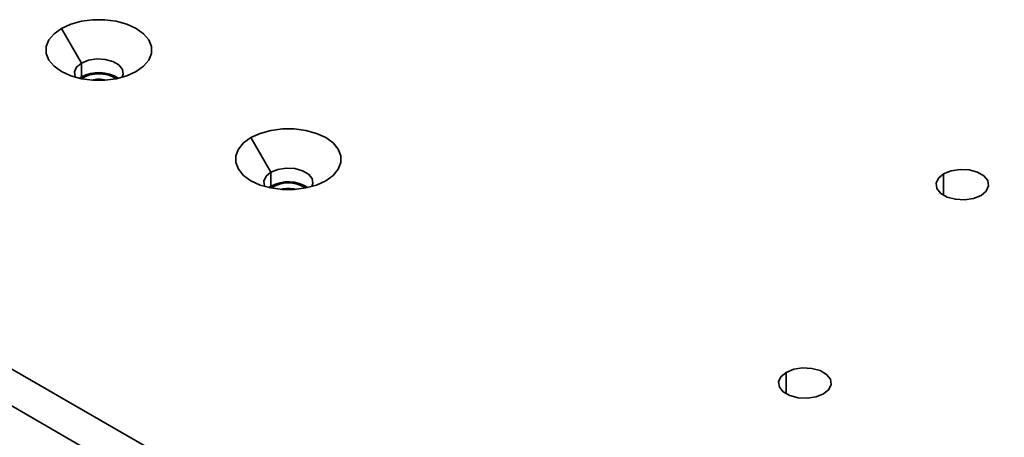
# Model space of a CAD drawing. Header units: millimetres. Extents: x 0 to 864, y 0 to 559.
# Tile 7 of 83: x 101.3 to 117.6, y 58.51 to 65.44. Entities that reach past the tile are written whole.
import ezdxf

# ---------------------------------------------------------------- set-up
doc = ezdxf.new("R2010")
doc.units = ezdxf.units.MM

msp = doc.modelspace()

# ---------------------------------------------------------------- linework, layer by layer
at = {"color": 7, "linetype": 'Continuous', "lineweight": 35}
for p, q in [((102.3235, 64.7202), (101.992, 65.2942)), ((102.3235, 64.4905), (102.3235, 64.7202)), ((102.2884, 64.4675), (102.3235, 64.4905)), ((105.4612, 62.9087), (105.1298, 63.4828)), ((105.4612, 62.6791), (105.4612, 62.9087)), ((116.5982, 62.8833), (116.5982, 62.5261)), ((105.4262, 62.656), (105.4612, 62.6791)), ((118.9405, 49.387), (100.5879, 59.9817)), ((113.9918, 59.5918), (113.9918, 59.2346)), ((118.9405, 48.7746), (100.5879, 59.3693))]:
    msp.add_line(p, q, dxfattribs=at)
at = {"color": 7, "linetype": 'Continuous', "lineweight": 35, "flags": 128}
for points in [[(101.992, 65.2942), (102.1452, 65.3648), (102.3217, 65.4139), (102.5128, 65.439), (102.7087, 65.439), (102.8997, 65.4139), (103.0763, 65.3648), (103.2294, 65.2942), (103.3516, 65.2058), (103.4366, 65.1039), (103.4802, 64.9936), (103.4802, 64.8805), (103.4366, 64.7702), (103.3516, 64.6683), (103.2294, 64.5799)], [(103.2294, 64.5799), (103.0763, 64.5094), (102.8997, 64.4603), (102.7087, 64.4351), (102.5128, 64.4351), (102.3217, 64.4603), (102.1452, 64.5094), (101.992, 64.5799), (101.8698, 64.6683), (101.7848, 64.7702), (101.7412, 64.8805), (101.7412, 64.9936), (101.7848, 65.1039), (101.8698, 65.2058), (101.992, 65.2942)], [(102.3235, 64.7202), (102.2425, 64.6534), (102.206, 64.5748), (102.2183, 64.4936), (102.223, 64.4842)], [(102.9984, 64.4842), (103.0154, 64.5339), (103.0031, 64.615), (102.9435, 64.6888), (102.8437, 64.7464), (102.7159, 64.7808), (102.5753, 64.7879), (102.439, 64.7669), (102.3235, 64.7202)], [(105.1298, 63.4828), (105.283, 63.5534), (105.4595, 63.6024), (105.6505, 63.6276), (105.8465, 63.6276), (106.0375, 63.6024), (106.214, 63.5534), (106.3672, 63.4828), (106.4894, 63.3944), (106.5744, 63.2925), (106.618, 63.1822), (106.618, 63.0691), (106.5744, 62.9588), (106.4894, 62.8569), (106.3672, 62.7685)], [(106.3672, 62.7685), (106.214, 62.698), (106.0375, 62.6489), (105.8465, 62.6237), (105.6505, 62.6237), (105.4595, 62.6489), (105.283, 62.698), (105.1298, 62.7685), (105.0076, 62.8569), (104.9226, 62.9588), (104.879, 63.0691), (104.879, 63.1822), (104.9226, 63.2925), (105.0076, 63.3944), (105.1298, 63.4828)], [(106.1362, 62.6728), (106.1532, 62.7225), (106.1409, 62.8036), (106.0813, 62.8774), (105.9815, 62.935), (105.8537, 62.9694), (105.7131, 62.9765), (105.5768, 62.9555), (105.4612, 62.9087)], [(116.5982, 62.8833), (116.7226, 62.9336), (116.8694, 62.9563), (117.0208, 62.9487), (117.1585, 62.9116), (117.2659, 62.8496), (117.3301, 62.7701), (117.3434, 62.6827), (117.304, 62.598), (117.2169, 62.5261)], [(105.4612, 62.9087), (105.3803, 62.842), (105.3438, 62.7634), (105.3561, 62.6822), (105.3608, 62.6728)], [(117.2169, 62.5261), (117.0924, 62.4758), (116.9457, 62.4531), (116.7943, 62.4607), (116.6566, 62.4978), (116.5492, 62.5598), (116.4849, 62.6393), (116.4717, 62.7267), (116.511, 62.8114), (116.5982, 62.8833)], [(114.6105, 59.2346), (114.486, 59.1843), (114.3392, 59.1616), (114.1879, 59.1693), (114.0502, 59.2063), (113.9427, 59.2684), (113.8785, 59.3479), (113.8653, 59.4352), (113.9046, 59.52), (113.9918, 59.5918)], [(113.9918, 59.5918), (114.1162, 59.6421), (114.263, 59.6648), (114.4144, 59.6572), (114.5521, 59.6201), (114.6595, 59.5581), (114.7237, 59.4786), (114.737, 59.3912), (114.6976, 59.3065), (114.6105, 59.2346)]]:
    msp.add_lwpolyline(points, dxfattribs=at)
at = {"color": 7, "linetype": 'Continuous', "lineweight": 35}
for centre, radius, start, end in [((102.6087, 63.9628), 0.5998, 57.27448, 118.39524), ((102.6107, 64.01), 0.5332, 57.51794, 122.48206), ((102.6107, 63.942), 0.5093, 76.28789, 103.71211), ((105.7465, 62.1514), 0.5998, 57.27448, 118.39524), ((105.7485, 62.1986), 0.5332, 57.51794, 122.48206), ((105.7485, 62.1306), 0.5093, 76.28789, 103.71211)]:
    msp.add_arc(centre, radius, start, end, dxfattribs=at)

doc.saveas('drawing.dxf')
